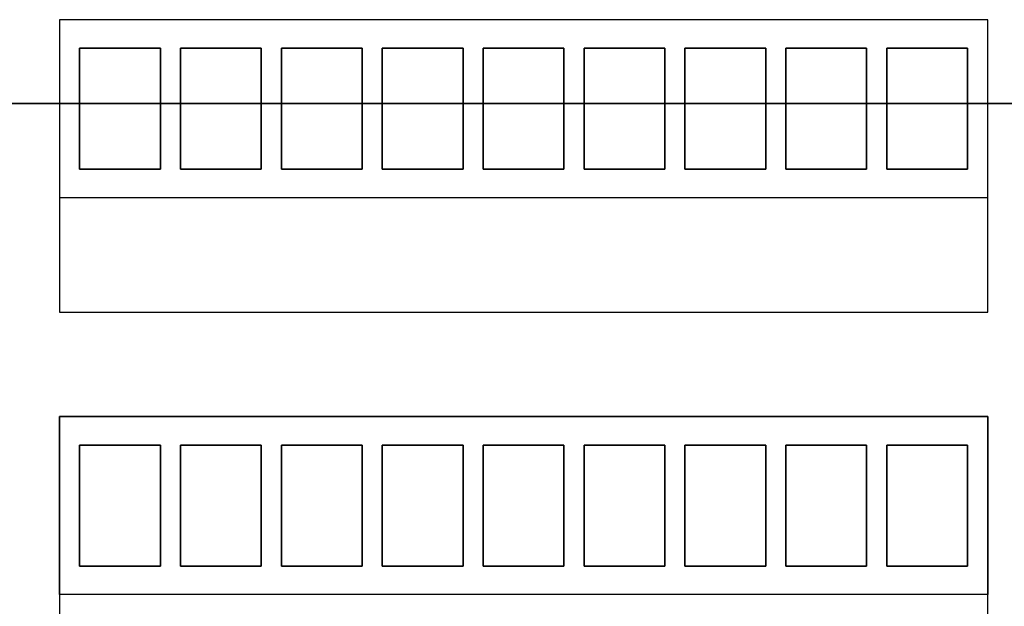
# Model space of a CAD drawing. Extents: x -3.81 to 3.81, y -1.89 to 1.9.
# Tile 105 of 149: x 0.05 to 1.51, y 0.26 to 1.13. Entities that reach past the tile are written whole.
import ezdxf

# ---------------------------------------------------------------- set-up
doc = ezdxf.new("R2010")
doc.units = 0
doc.layers.get('0').update_dxf_attribs({"linetype": 'CONTINUOUS'})

# ---------------------------------------------------------------- blocks, each defined once
blk = doc.blocks.new('*U1')
at = {"extrusion": (0, 0, -1)}
for p, q in [((0.1075, 1.13, -4.229), (0.1075, 0.865, -4.229)), ((1.4875, 1.13, -4.229), (0.1075, 1.13, -4.229)), ((0.1075, 1.13, -3.909), (0.1075, 0.695, -3.909)), ((1.4875, 1.13, -3.909), (0.1075, 1.13, -3.909)), ((1.4875, 0.865, -4.229), (1.4875, 1.13, -4.229)), ((1.4875, 0.695, -3.909), (1.4875, 1.13, -3.909)), ((0.1375, 1.0875, -4.136), (0.2575, 1.0875, -4.136)), ((0.1375, 0.9075, -4.136), (0.1375, 1.0875, -4.136)), ((0.2575, 1.0875, -4.229), (0.1375, 1.0875, -4.229)), ((0.1375, 1.0875, -4.229), (0.1375, 0.9075, -4.229)), ((0.2575, 1.0875, -4.136), (0.2575, 0.9075, -4.136)), ((0.2575, 0.9075, -4.229), (0.2575, 1.0875, -4.229)), ((0.2875, 1.0875, -4.136), (0.4075, 1.0875, -4.136)), ((0.2875, 0.9075, -4.136), (0.2875, 1.0875, -4.136)), ((0.4075, 1.0875, -4.229), (0.2875, 1.0875, -4.229)), ((0.2875, 1.0875, -4.229), (0.2875, 0.9075, -4.229)), ((0.4075, 1.0875, -4.136), (0.4075, 0.9075, -4.136)), ((0.4075, 0.9075, -4.229), (0.4075, 1.0875, -4.229)), ((0.4375, 1.0875, -4.136), (0.5575, 1.0875, -4.136)), ((0.4375, 0.9075, -4.136), (0.4375, 1.0875, -4.136)), ((0.5575, 1.0875, -4.229), (0.4375, 1.0875, -4.229)), ((0.4375, 1.0875, -4.229), (0.4375, 0.9075, -4.229)), ((0.5575, 1.0875, -4.136), (0.5575, 0.9075, -4.136)), ((0.5575, 0.9075, -4.229), (0.5575, 1.0875, -4.229)), ((0.5875, 1.0875, -4.136), (0.7075, 1.0875, -4.136)), ((0.5875, 0.9075, -4.136), (0.5875, 1.0875, -4.136)), ((0.7075, 1.0875, -4.229), (0.5875, 1.0875, -4.229)), ((0.5875, 1.0875, -4.229), (0.5875, 0.9075, -4.229)), ((0.7075, 1.0875, -4.136), (0.7075, 0.9075, -4.136)), ((0.7075, 0.9075, -4.229), (0.7075, 1.0875, -4.229)), ((0.7375, 1.0875, -4.136), (0.8575, 1.0875, -4.136)), ((0.7375, 0.9075, -4.136), (0.7375, 1.0875, -4.136)), ((0.8575, 1.0875, -4.229), (0.7375, 1.0875, -4.229)), ((0.7375, 1.0875, -4.229), (0.7375, 0.9075, -4.229)), ((0.8575, 1.0875, -4.136), (0.8575, 0.9075, -4.136)), ((0.8575, 0.9075, -4.229), (0.8575, 1.0875, -4.229)), ((0.8875, 1.0875, -4.136), (1.0075, 1.0875, -4.136)), ((0.8875, 0.9075, -4.136), (0.8875, 1.0875, -4.136)), ((1.0075, 1.0875, -4.229), (0.8875, 1.0875, -4.229)), ((0.8875, 1.0875, -4.229), (0.8875, 0.9075, -4.229)), ((1.0075, 1.0875, -4.136), (1.0075, 0.9075, -4.136)), ((1.0075, 0.9075, -4.229), (1.0075, 1.0875, -4.229)), ((1.0375, 1.0875, -4.136), (1.1575, 1.0875, -4.136)), ((1.0375, 0.9075, -4.136), (1.0375, 1.0875, -4.136)), ((1.1575, 1.0875, -4.229), (1.0375, 1.0875, -4.229)), ((1.0375, 1.0875, -4.229), (1.0375, 0.9075, -4.229)), ((1.1575, 1.0875, -4.136), (1.1575, 0.9075, -4.136)), ((1.1575, 0.9075, -4.229), (1.1575, 1.0875, -4.229)), ((1.1875, 1.0875, -4.136), (1.3075, 1.0875, -4.136)), ((1.1875, 0.9075, -4.136), (1.1875, 1.0875, -4.136)), ((1.3075, 1.0875, -4.229), (1.1875, 1.0875, -4.229)), ((1.1875, 1.0875, -4.229), (1.1875, 0.9075, -4.229)), ((1.3075, 1.0875, -4.136), (1.3075, 0.9075, -4.136)), ((1.3075, 0.9075, -4.229), (1.3075, 1.0875, -4.229)), ((1.3375, 1.0875, -4.136), (1.4575, 1.0875, -4.136)), ((1.3375, 0.9075, -4.136), (1.3375, 1.0875, -4.136)), ((1.4575, 1.0875, -4.229), (1.3375, 1.0875, -4.229)), ((1.3375, 1.0875, -4.229), (1.3375, 0.9075, -4.229)), ((1.4575, 1.0875, -4.136), (1.4575, 0.9075, -4.136)), ((1.4575, 0.9075, -4.229), (1.4575, 1.0875, -4.229)), ((0.2575, 0.9075, -4.136), (0.1375, 0.9075, -4.136)), ((0.1375, 0.9075, -4.229), (0.2575, 0.9075, -4.229)), ((0.4075, 0.9075, -4.136), (0.2875, 0.9075, -4.136)), ((0.2875, 0.9075, -4.229), (0.4075, 0.9075, -4.229)), ((0.5575, 0.9075, -4.136), (0.4375, 0.9075, -4.136)), ((0.4375, 0.9075, -4.229), (0.5575, 0.9075, -4.229)), ((0.7075, 0.9075, -4.136), (0.5875, 0.9075, -4.136)), ((0.5875, 0.9075, -4.229), (0.7075, 0.9075, -4.229)), ((0.8575, 0.9075, -4.136), (0.7375, 0.9075, -4.136)), ((0.7375, 0.9075, -4.229), (0.8575, 0.9075, -4.229)), ((1.0075, 0.9075, -4.136), (0.8875, 0.9075, -4.136)), ((0.8875, 0.9075, -4.229), (1.0075, 0.9075, -4.229)), ((1.1575, 0.9075, -4.136), (1.0375, 0.9075, -4.136)), ((1.0375, 0.9075, -4.229), (1.1575, 0.9075, -4.229)), ((1.3075, 0.9075, -4.136), (1.1875, 0.9075, -4.136)), ((1.1875, 0.9075, -4.229), (1.3075, 0.9075, -4.229)), ((1.4575, 0.9075, -4.136), (1.3375, 0.9075, -4.136)), ((1.3375, 0.9075, -4.229), (1.4575, 0.9075, -4.229)), ((1.4875, 0.865, -4.229), (0.1075, 0.865, -4.229)), ((0.1075, 0.695, -3.909), (1.4875, 0.695, -3.909)), ((0.1075, 0.275, -4.229), (0.1075, 0.54, -4.229)), ((0.1075, 0.54, -4.229), (1.4875, 0.54, -4.229)), ((1.4875, 0.54, -3.909), (0.1075, 0.54, -3.909)), ((0.1075, 0.54, -3.909), (0.1075, 0.105, -3.909)), ((1.4875, 0.54, -4.229), (1.4875, 0.275, -4.229)), ((1.4875, 0.105, -3.909), (1.4875, 0.54, -3.909)), ((0.1375, 0.497, -4.136), (0.2575, 0.497, -4.136)), ((0.1375, 0.317, -4.136), (0.1375, 0.497, -4.136)), ((0.2575, 0.497, -4.229), (0.1375, 0.497, -4.229)), ((0.1375, 0.497, -4.229), (0.1375, 0.317, -4.229)), ((0.2575, 0.497, -4.136), (0.2575, 0.317, -4.136)), ((0.2575, 0.317, -4.229), (0.2575, 0.497, -4.229)), ((0.2875, 0.497, -4.136), (0.4075, 0.497, -4.136)), ((0.2875, 0.317, -4.136), (0.2875, 0.497, -4.136)), ((0.4075, 0.497, -4.229), (0.2875, 0.497, -4.229)), ((0.2875, 0.497, -4.229), (0.2875, 0.317, -4.229)), ((0.4075, 0.497, -4.136), (0.4075, 0.317, -4.136)), ((0.4075, 0.317, -4.229), (0.4075, 0.497, -4.229)), ((0.4375, 0.497, -4.136), (0.5575, 0.497, -4.136)), ((0.4375, 0.317, -4.136), (0.4375, 0.497, -4.136)), ((0.5575, 0.497, -4.229), (0.4375, 0.497, -4.229)), ((0.4375, 0.497, -4.229), (0.4375, 0.317, -4.229)), ((0.5575, 0.497, -4.136), (0.5575, 0.317, -4.136)), ((0.5575, 0.317, -4.229), (0.5575, 0.497, -4.229)), ((0.5875, 0.497, -4.136), (0.7075, 0.497, -4.136)), ((0.5875, 0.317, -4.136), (0.5875, 0.497, -4.136)), ((0.7075, 0.497, -4.229), (0.5875, 0.497, -4.229)), ((0.5875, 0.497, -4.229), (0.5875, 0.317, -4.229)), ((0.7075, 0.497, -4.136), (0.7075, 0.317, -4.136)), ((0.7075, 0.317, -4.229), (0.7075, 0.497, -4.229)), ((0.7375, 0.497, -4.136), (0.8575, 0.497, -4.136)), ((0.7375, 0.317, -4.136), (0.7375, 0.497, -4.136)), ((0.8575, 0.497, -4.229), (0.7375, 0.497, -4.229)), ((0.7375, 0.497, -4.229), (0.7375, 0.317, -4.229)), ((0.8575, 0.497, -4.136), (0.8575, 0.317, -4.136)), ((0.8575, 0.317, -4.229), (0.8575, 0.497, -4.229)), ((0.8875, 0.497, -4.136), (1.0075, 0.497, -4.136)), ((0.8875, 0.317, -4.136), (0.8875, 0.497, -4.136)), ((1.0075, 0.497, -4.229), (0.8875, 0.497, -4.229)), ((0.8875, 0.497, -4.229), (0.8875, 0.317, -4.229)), ((1.0075, 0.497, -4.136), (1.0075, 0.317, -4.136)), ((1.0075, 0.317, -4.229), (1.0075, 0.497, -4.229)), ((1.0375, 0.497, -4.136), (1.1575, 0.497, -4.136)), ((1.0375, 0.317, -4.136), (1.0375, 0.497, -4.136)), ((1.1575, 0.497, -4.229), (1.0375, 0.497, -4.229)), ((1.0375, 0.497, -4.229), (1.0375, 0.317, -4.229)), ((1.1575, 0.497, -4.136), (1.1575, 0.317, -4.136)), ((1.1575, 0.317, -4.229), (1.1575, 0.497, -4.229)), ((1.1875, 0.497, -4.136), (1.3075, 0.497, -4.136)), ((1.1875, 0.317, -4.136), (1.1875, 0.497, -4.136)), ((1.3075, 0.497, -4.229), (1.1875, 0.497, -4.229)), ((1.1875, 0.497, -4.229), (1.1875, 0.317, -4.229)), ((1.3075, 0.497, -4.136), (1.3075, 0.317, -4.136)), ((1.3075, 0.317, -4.229), (1.3075, 0.497, -4.229)), ((1.3375, 0.497, -4.136), (1.4575, 0.497, -4.136)), ((1.3375, 0.317, -4.136), (1.3375, 0.497, -4.136)), ((1.4575, 0.497, -4.229), (1.3375, 0.497, -4.229)), ((1.3375, 0.497, -4.229), (1.3375, 0.317, -4.229)), ((1.4575, 0.497, -4.136), (1.4575, 0.317, -4.136)), ((1.4575, 0.317, -4.229), (1.4575, 0.497, -4.229)), ((0.2575, 0.317, -4.136), (0.1375, 0.317, -4.136)), ((0.1375, 0.317, -4.229), (0.2575, 0.317, -4.229)), ((0.4075, 0.317, -4.136), (0.2875, 0.317, -4.136)), ((0.2875, 0.317, -4.229), (0.4075, 0.317, -4.229)), ((0.5575, 0.317, -4.136), (0.4375, 0.317, -4.136)), ((0.4375, 0.317, -4.229), (0.5575, 0.317, -4.229)), ((0.7075, 0.317, -4.136), (0.5875, 0.317, -4.136)), ((0.5875, 0.317, -4.229), (0.7075, 0.317, -4.229)), ((0.8575, 0.317, -4.136), (0.7375, 0.317, -4.136)), ((0.7375, 0.317, -4.229), (0.8575, 0.317, -4.229)), ((1.0075, 0.317, -4.136), (0.8875, 0.317, -4.136)), ((0.8875, 0.317, -4.229), (1.0075, 0.317, -4.229)), ((1.1575, 0.317, -4.136), (1.0375, 0.317, -4.136)), ((1.0375, 0.317, -4.229), (1.1575, 0.317, -4.229)), ((1.3075, 0.317, -4.136), (1.1875, 0.317, -4.136)), ((1.1875, 0.317, -4.229), (1.3075, 0.317, -4.229)), ((1.4575, 0.317, -4.136), (1.3375, 0.317, -4.136)), ((1.3375, 0.317, -4.229), (1.4575, 0.317, -4.229)), ((1.4875, 0.275, -4.229), (0.1075, 0.275, -4.229))]:
    blk.add_line(p, q, dxfattribs=at)
at = {"extrusion": (-1, 0, 0)}
for p, q in [((0.1075, 1.13, -4.229), (0.1075, 0.865, -4.229)), ((0.1075, 1.13, -3.909), (0.1075, 0.695, -3.909)), ((0.1075, 1.13, -3.909), (0.1075, 1.13, -4.229)), ((0.2575, 1.0875, -4.136), (0.2575, 0.9075, -4.136)), ((0.2575, 1.0875, -4.229), (0.2575, 1.0875, -4.136)), ((0.2575, 0.9075, -4.229), (0.2575, 1.0875, -4.229)), ((0.4075, 1.0875, -4.136), (0.4075, 0.9075, -4.136)), ((0.4075, 1.0875, -4.229), (0.4075, 1.0875, -4.136)), ((0.4075, 0.9075, -4.229), (0.4075, 1.0875, -4.229)), ((0.5575, 1.0875, -4.136), (0.5575, 0.9075, -4.136)), ((0.5575, 1.0875, -4.229), (0.5575, 1.0875, -4.136)), ((0.5575, 0.9075, -4.229), (0.5575, 1.0875, -4.229)), ((0.7075, 1.0875, -4.136), (0.7075, 0.9075, -4.136)), ((0.7075, 1.0875, -4.229), (0.7075, 1.0875, -4.136)), ((0.7075, 0.9075, -4.229), (0.7075, 1.0875, -4.229)), ((0.8575, 1.0875, -4.136), (0.8575, 0.9075, -4.136)), ((0.8575, 1.0875, -4.229), (0.8575, 1.0875, -4.136)), ((0.8575, 0.9075, -4.229), (0.8575, 1.0875, -4.229)), ((1.0075, 1.0875, -4.136), (1.0075, 0.9075, -4.136)), ((1.0075, 1.0875, -4.229), (1.0075, 1.0875, -4.136)), ((1.0075, 0.9075, -4.229), (1.0075, 1.0875, -4.229)), ((1.1575, 1.0875, -4.136), (1.1575, 0.9075, -4.136)), ((1.1575, 1.0875, -4.229), (1.1575, 1.0875, -4.136)), ((1.1575, 0.9075, -4.229), (1.1575, 1.0875, -4.229)), ((1.3075, 1.0875, -4.136), (1.3075, 0.9075, -4.136)), ((1.3075, 1.0875, -4.229), (1.3075, 1.0875, -4.136)), ((1.3075, 0.9075, -4.229), (1.3075, 1.0875, -4.229)), ((1.4575, 1.0875, -4.136), (1.4575, 0.9075, -4.136)), ((1.4575, 1.0875, -4.229), (1.4575, 1.0875, -4.136)), ((1.4575, 0.9075, -4.229), (1.4575, 1.0875, -4.229)), ((0.2575, 0.9075, -4.229), (0.2575, 0.9075, -4.136)), ((0.4075, 0.9075, -4.229), (0.4075, 0.9075, -4.136)), ((0.5575, 0.9075, -4.229), (0.5575, 0.9075, -4.136)), ((0.7075, 0.9075, -4.229), (0.7075, 0.9075, -4.136)), ((0.8575, 0.9075, -4.229), (0.8575, 0.9075, -4.136)), ((1.0075, 0.9075, -4.229), (1.0075, 0.9075, -4.136)), ((1.1575, 0.9075, -4.229), (1.1575, 0.9075, -4.136)), ((1.3075, 0.9075, -4.229), (1.3075, 0.9075, -4.136)), ((1.4575, 0.9075, -4.229), (1.4575, 0.9075, -4.136)), ((0.1075, 0.865, -4.229), (0.1075, 0.695, -4.144)), ((0.1075, 0.695, -3.909), (0.1075, 0.695, -4.144)), ((0.1075, 0.275, -4.229), (0.1075, 0.54, -4.229)), ((0.1075, 0.54, -3.909), (0.1075, 0.105, -3.909)), ((0.1075, 0.54, -3.909), (0.1075, 0.54, -4.229)), ((0.2575, 0.497, -4.136), (0.2575, 0.317, -4.136)), ((0.2575, 0.497, -4.229), (0.2575, 0.497, -4.136)), ((0.2575, 0.317, -4.229), (0.2575, 0.497, -4.229)), ((0.4075, 0.497, -4.136), (0.4075, 0.317, -4.136)), ((0.4075, 0.497, -4.229), (0.4075, 0.497, -4.136)), ((0.4075, 0.317, -4.229), (0.4075, 0.497, -4.229)), ((0.5575, 0.497, -4.136), (0.5575, 0.317, -4.136)), ((0.5575, 0.497, -4.229), (0.5575, 0.497, -4.136)), ((0.5575, 0.317, -4.229), (0.5575, 0.497, -4.229)), ((0.7075, 0.497, -4.136), (0.7075, 0.317, -4.136)), ((0.7075, 0.497, -4.229), (0.7075, 0.497, -4.136)), ((0.7075, 0.317, -4.229), (0.7075, 0.497, -4.229)), ((0.8575, 0.497, -4.136), (0.8575, 0.317, -4.136)), ((0.8575, 0.497, -4.229), (0.8575, 0.497, -4.136)), ((0.8575, 0.317, -4.229), (0.8575, 0.497, -4.229)), ((1.0075, 0.497, -4.136), (1.0075, 0.317, -4.136)), ((1.0075, 0.497, -4.229), (1.0075, 0.497, -4.136)), ((1.0075, 0.317, -4.229), (1.0075, 0.497, -4.229)), ((1.1575, 0.497, -4.136), (1.1575, 0.317, -4.136)), ((1.1575, 0.497, -4.229), (1.1575, 0.497, -4.136)), ((1.1575, 0.317, -4.229), (1.1575, 0.497, -4.229)), ((1.3075, 0.497, -4.136), (1.3075, 0.317, -4.136)), ((1.3075, 0.497, -4.229), (1.3075, 0.497, -4.136)), ((1.3075, 0.317, -4.229), (1.3075, 0.497, -4.229)), ((1.4575, 0.497, -4.136), (1.4575, 0.317, -4.136)), ((1.4575, 0.497, -4.229), (1.4575, 0.497, -4.136)), ((1.4575, 0.317, -4.229), (1.4575, 0.497, -4.229)), ((0.2575, 0.317, -4.229), (0.2575, 0.317, -4.136)), ((0.4075, 0.317, -4.229), (0.4075, 0.317, -4.136)), ((0.5575, 0.317, -4.229), (0.5575, 0.317, -4.136)), ((0.7075, 0.317, -4.229), (0.7075, 0.317, -4.136)), ((0.8575, 0.317, -4.229), (0.8575, 0.317, -4.136)), ((1.0075, 0.317, -4.229), (1.0075, 0.317, -4.136)), ((1.1575, 0.317, -4.229), (1.1575, 0.317, -4.136)), ((1.3075, 0.317, -4.229), (1.3075, 0.317, -4.136)), ((1.4575, 0.317, -4.229), (1.4575, 0.317, -4.136)), ((0.1075, 0.275, -4.229), (0.1075, 0.105, -4.144))]:
    blk.add_line(p, q, dxfattribs=at)
at = {"extrusion": (0, 1, 0)}
for p, q in [((1.4875, 1.13, -4.229), (0.1075, 1.13, -4.229)), ((0.1075, 1.13, -3.909), (0.1075, 1.13, -4.229)), ((1.4875, 1.13, -3.909), (0.1075, 1.13, -3.909)), ((1.4875, 1.13, -3.909), (1.4875, 1.13, -4.229)), ((0.2575, 0.9075, -4.136), (0.1375, 0.9075, -4.136)), ((0.1375, 0.9075, -4.229), (0.1375, 0.9075, -4.136)), ((0.1375, 0.9075, -4.229), (0.2575, 0.9075, -4.229)), ((0.2575, 0.9075, -4.229), (0.2575, 0.9075, -4.136)), ((0.4075, 0.9075, -4.136), (0.2875, 0.9075, -4.136)), ((0.2875, 0.9075, -4.229), (0.2875, 0.9075, -4.136)), ((0.2875, 0.9075, -4.229), (0.4075, 0.9075, -4.229)), ((0.4075, 0.9075, -4.229), (0.4075, 0.9075, -4.136)), ((0.5575, 0.9075, -4.136), (0.4375, 0.9075, -4.136)), ((0.4375, 0.9075, -4.229), (0.4375, 0.9075, -4.136)), ((0.4375, 0.9075, -4.229), (0.5575, 0.9075, -4.229)), ((0.5575, 0.9075, -4.229), (0.5575, 0.9075, -4.136)), ((0.7075, 0.9075, -4.136), (0.5875, 0.9075, -4.136)), ((0.5875, 0.9075, -4.229), (0.5875, 0.9075, -4.136)), ((0.5875, 0.9075, -4.229), (0.7075, 0.9075, -4.229)), ((0.7075, 0.9075, -4.229), (0.7075, 0.9075, -4.136)), ((0.8575, 0.9075, -4.136), (0.7375, 0.9075, -4.136)), ((0.7375, 0.9075, -4.229), (0.7375, 0.9075, -4.136)), ((0.7375, 0.9075, -4.229), (0.8575, 0.9075, -4.229)), ((0.8575, 0.9075, -4.229), (0.8575, 0.9075, -4.136)), ((1.0075, 0.9075, -4.136), (0.8875, 0.9075, -4.136)), ((0.8875, 0.9075, -4.229), (0.8875, 0.9075, -4.136)), ((0.8875, 0.9075, -4.229), (1.0075, 0.9075, -4.229)), ((1.0075, 0.9075, -4.229), (1.0075, 0.9075, -4.136)), ((1.1575, 0.9075, -4.136), (1.0375, 0.9075, -4.136)), ((1.0375, 0.9075, -4.229), (1.0375, 0.9075, -4.136)), ((1.0375, 0.9075, -4.229), (1.1575, 0.9075, -4.229)), ((1.1575, 0.9075, -4.229), (1.1575, 0.9075, -4.136)), ((1.3075, 0.9075, -4.136), (1.1875, 0.9075, -4.136)), ((1.1875, 0.9075, -4.229), (1.1875, 0.9075, -4.136)), ((1.1875, 0.9075, -4.229), (1.3075, 0.9075, -4.229)), ((1.3075, 0.9075, -4.229), (1.3075, 0.9075, -4.136)), ((1.4575, 0.9075, -4.136), (1.3375, 0.9075, -4.136)), ((1.3375, 0.9075, -4.229), (1.3375, 0.9075, -4.136)), ((1.3375, 0.9075, -4.229), (1.4575, 0.9075, -4.229)), ((1.4575, 0.9075, -4.229), (1.4575, 0.9075, -4.136)), ((0.1075, 0.54, -4.229), (1.4875, 0.54, -4.229)), ((0.1075, 0.54, -3.909), (0.1075, 0.54, -4.229)), ((1.4875, 0.54, -3.909), (0.1075, 0.54, -3.909)), ((1.4875, 0.54, -3.909), (1.4875, 0.54, -4.229)), ((0.2575, 0.317, -4.136), (0.1375, 0.317, -4.136)), ((0.1375, 0.317, -4.229), (0.1375, 0.317, -4.136)), ((0.1375, 0.317, -4.229), (0.2575, 0.317, -4.229)), ((0.2575, 0.317, -4.229), (0.2575, 0.317, -4.136)), ((0.4075, 0.317, -4.136), (0.2875, 0.317, -4.136)), ((0.2875, 0.317, -4.229), (0.2875, 0.317, -4.136)), ((0.2875, 0.317, -4.229), (0.4075, 0.317, -4.229)), ((0.4075, 0.317, -4.229), (0.4075, 0.317, -4.136)), ((0.5575, 0.317, -4.136), (0.4375, 0.317, -4.136)), ((0.4375, 0.317, -4.229), (0.4375, 0.317, -4.136)), ((0.4375, 0.317, -4.229), (0.5575, 0.317, -4.229)), ((0.5575, 0.317, -4.229), (0.5575, 0.317, -4.136)), ((0.7075, 0.317, -4.136), (0.5875, 0.317, -4.136)), ((0.5875, 0.317, -4.229), (0.5875, 0.317, -4.136)), ((0.5875, 0.317, -4.229), (0.7075, 0.317, -4.229)), ((0.7075, 0.317, -4.229), (0.7075, 0.317, -4.136)), ((0.8575, 0.317, -4.136), (0.7375, 0.317, -4.136)), ((0.7375, 0.317, -4.229), (0.7375, 0.317, -4.136)), ((0.7375, 0.317, -4.229), (0.8575, 0.317, -4.229)), ((0.8575, 0.317, -4.229), (0.8575, 0.317, -4.136)), ((1.0075, 0.317, -4.136), (0.8875, 0.317, -4.136)), ((0.8875, 0.317, -4.229), (0.8875, 0.317, -4.136)), ((0.8875, 0.317, -4.229), (1.0075, 0.317, -4.229)), ((1.0075, 0.317, -4.229), (1.0075, 0.317, -4.136)), ((1.1575, 0.317, -4.136), (1.0375, 0.317, -4.136)), ((1.0375, 0.317, -4.229), (1.0375, 0.317, -4.136)), ((1.0375, 0.317, -4.229), (1.1575, 0.317, -4.229)), ((1.1575, 0.317, -4.229), (1.1575, 0.317, -4.136)), ((1.3075, 0.317, -4.136), (1.1875, 0.317, -4.136)), ((1.1875, 0.317, -4.229), (1.1875, 0.317, -4.136)), ((1.1875, 0.317, -4.229), (1.3075, 0.317, -4.229)), ((1.3075, 0.317, -4.229), (1.3075, 0.317, -4.136)), ((1.4575, 0.317, -4.136), (1.3375, 0.317, -4.136)), ((1.3375, 0.317, -4.229), (1.3375, 0.317, -4.136)), ((1.3375, 0.317, -4.229), (1.4575, 0.317, -4.229)), ((1.4575, 0.317, -4.229), (1.4575, 0.317, -4.136))]:
    blk.add_line(p, q, dxfattribs=at)
at = {"extrusion": (1, 0, 0)}
for p, q in [((1.4875, 0.865, -4.229), (1.4875, 1.13, -4.229)), ((1.4875, 1.13, -3.909), (1.4875, 1.13, -4.229)), ((1.4875, 0.695, -3.909), (1.4875, 1.13, -3.909)), ((0.1375, 0.9075, -4.136), (0.1375, 1.0875, -4.136)), ((0.1375, 1.0875, -4.229), (0.1375, 1.0875, -4.136)), ((0.1375, 1.0875, -4.229), (0.1375, 0.9075, -4.229)), ((0.2875, 0.9075, -4.136), (0.2875, 1.0875, -4.136)), ((0.2875, 1.0875, -4.229), (0.2875, 1.0875, -4.136)), ((0.2875, 1.0875, -4.229), (0.2875, 0.9075, -4.229)), ((0.4375, 0.9075, -4.136), (0.4375, 1.0875, -4.136)), ((0.4375, 1.0875, -4.229), (0.4375, 1.0875, -4.136)), ((0.4375, 1.0875, -4.229), (0.4375, 0.9075, -4.229)), ((0.5875, 0.9075, -4.136), (0.5875, 1.0875, -4.136)), ((0.5875, 1.0875, -4.229), (0.5875, 1.0875, -4.136)), ((0.5875, 1.0875, -4.229), (0.5875, 0.9075, -4.229)), ((0.7375, 0.9075, -4.136), (0.7375, 1.0875, -4.136)), ((0.7375, 1.0875, -4.229), (0.7375, 1.0875, -4.136)), ((0.7375, 1.0875, -4.229), (0.7375, 0.9075, -4.229)), ((0.8875, 0.9075, -4.136), (0.8875, 1.0875, -4.136)), ((0.8875, 1.0875, -4.229), (0.8875, 1.0875, -4.136)), ((0.8875, 1.0875, -4.229), (0.8875, 0.9075, -4.229)), ((1.0375, 0.9075, -4.136), (1.0375, 1.0875, -4.136)), ((1.0375, 1.0875, -4.229), (1.0375, 1.0875, -4.136)), ((1.0375, 1.0875, -4.229), (1.0375, 0.9075, -4.229)), ((1.1875, 0.9075, -4.136), (1.1875, 1.0875, -4.136)), ((1.1875, 1.0875, -4.229), (1.1875, 1.0875, -4.136)), ((1.1875, 1.0875, -4.229), (1.1875, 0.9075, -4.229)), ((1.3375, 0.9075, -4.136), (1.3375, 1.0875, -4.136)), ((1.3375, 1.0875, -4.229), (1.3375, 1.0875, -4.136)), ((1.3375, 1.0875, -4.229), (1.3375, 0.9075, -4.229)), ((0.1375, 0.9075, -4.229), (0.1375, 0.9075, -4.136)), ((0.2875, 0.9075, -4.229), (0.2875, 0.9075, -4.136)), ((0.4375, 0.9075, -4.229), (0.4375, 0.9075, -4.136)), ((0.5875, 0.9075, -4.229), (0.5875, 0.9075, -4.136)), ((0.7375, 0.9075, -4.229), (0.7375, 0.9075, -4.136)), ((0.8875, 0.9075, -4.229), (0.8875, 0.9075, -4.136)), ((1.0375, 0.9075, -4.229), (1.0375, 0.9075, -4.136)), ((1.1875, 0.9075, -4.229), (1.1875, 0.9075, -4.136)), ((1.3375, 0.9075, -4.229), (1.3375, 0.9075, -4.136)), ((1.4875, 0.695, -4.144), (1.4875, 0.865, -4.229)), ((1.4875, 0.695, -3.909), (1.4875, 0.695, -4.144)), ((1.4875, 0.54, -4.229), (1.4875, 0.275, -4.229)), ((1.4875, 0.54, -3.909), (1.4875, 0.54, -4.229)), ((1.4875, 0.105, -3.909), (1.4875, 0.54, -3.909)), ((0.1375, 0.317, -4.136), (0.1375, 0.497, -4.136)), ((0.1375, 0.497, -4.229), (0.1375, 0.497, -4.136)), ((0.1375, 0.497, -4.229), (0.1375, 0.317, -4.229)), ((0.2875, 0.317, -4.136), (0.2875, 0.497, -4.136)), ((0.2875, 0.497, -4.229), (0.2875, 0.497, -4.136)), ((0.2875, 0.497, -4.229), (0.2875, 0.317, -4.229)), ((0.4375, 0.317, -4.136), (0.4375, 0.497, -4.136)), ((0.4375, 0.497, -4.229), (0.4375, 0.497, -4.136)), ((0.4375, 0.497, -4.229), (0.4375, 0.317, -4.229)), ((0.5875, 0.317, -4.136), (0.5875, 0.497, -4.136)), ((0.5875, 0.497, -4.229), (0.5875, 0.497, -4.136)), ((0.5875, 0.497, -4.229), (0.5875, 0.317, -4.229)), ((0.7375, 0.317, -4.136), (0.7375, 0.497, -4.136)), ((0.7375, 0.497, -4.229), (0.7375, 0.497, -4.136)), ((0.7375, 0.497, -4.229), (0.7375, 0.317, -4.229)), ((0.8875, 0.317, -4.136), (0.8875, 0.497, -4.136)), ((0.8875, 0.497, -4.229), (0.8875, 0.497, -4.136)), ((0.8875, 0.497, -4.229), (0.8875, 0.317, -4.229)), ((1.0375, 0.317, -4.136), (1.0375, 0.497, -4.136)), ((1.0375, 0.497, -4.229), (1.0375, 0.497, -4.136)), ((1.0375, 0.497, -4.229), (1.0375, 0.317, -4.229)), ((1.1875, 0.317, -4.136), (1.1875, 0.497, -4.136)), ((1.1875, 0.497, -4.229), (1.1875, 0.497, -4.136)), ((1.1875, 0.497, -4.229), (1.1875, 0.317, -4.229)), ((1.3375, 0.317, -4.136), (1.3375, 0.497, -4.136)), ((1.3375, 0.497, -4.229), (1.3375, 0.497, -4.136)), ((1.3375, 0.497, -4.229), (1.3375, 0.317, -4.229)), ((0.1375, 0.317, -4.229), (0.1375, 0.317, -4.136)), ((0.2875, 0.317, -4.229), (0.2875, 0.317, -4.136)), ((0.4375, 0.317, -4.229), (0.4375, 0.317, -4.136)), ((0.5875, 0.317, -4.229), (0.5875, 0.317, -4.136)), ((0.7375, 0.317, -4.229), (0.7375, 0.317, -4.136)), ((0.8875, 0.317, -4.229), (0.8875, 0.317, -4.136)), ((1.0375, 0.317, -4.229), (1.0375, 0.317, -4.136)), ((1.1875, 0.317, -4.229), (1.1875, 0.317, -4.136)), ((1.3375, 0.317, -4.229), (1.3375, 0.317, -4.136)), ((1.4875, 0.105, -4.144), (1.4875, 0.275, -4.229))]:
    blk.add_line(p, q, dxfattribs=at)
at = {"extrusion": (0, -1, 0)}
for p, q in [((0.1375, 1.0875, -4.136), (0.2575, 1.0875, -4.136)), ((0.1375, 1.0875, -4.229), (0.1375, 1.0875, -4.136)), ((0.2575, 1.0875, -4.229), (0.1375, 1.0875, -4.229)), ((0.2575, 1.0875, -4.229), (0.2575, 1.0875, -4.136)), ((0.2875, 1.0875, -4.136), (0.4075, 1.0875, -4.136)), ((0.2875, 1.0875, -4.229), (0.2875, 1.0875, -4.136)), ((0.4075, 1.0875, -4.229), (0.2875, 1.0875, -4.229)), ((0.4075, 1.0875, -4.229), (0.4075, 1.0875, -4.136)), ((0.4375, 1.0875, -4.136), (0.5575, 1.0875, -4.136)), ((0.4375, 1.0875, -4.229), (0.4375, 1.0875, -4.136)), ((0.5575, 1.0875, -4.229), (0.4375, 1.0875, -4.229)), ((0.5575, 1.0875, -4.229), (0.5575, 1.0875, -4.136)), ((0.5875, 1.0875, -4.136), (0.7075, 1.0875, -4.136)), ((0.5875, 1.0875, -4.229), (0.5875, 1.0875, -4.136)), ((0.7075, 1.0875, -4.229), (0.5875, 1.0875, -4.229)), ((0.7075, 1.0875, -4.229), (0.7075, 1.0875, -4.136)), ((0.7375, 1.0875, -4.136), (0.8575, 1.0875, -4.136)), ((0.7375, 1.0875, -4.229), (0.7375, 1.0875, -4.136)), ((0.8575, 1.0875, -4.229), (0.7375, 1.0875, -4.229)), ((0.8575, 1.0875, -4.229), (0.8575, 1.0875, -4.136)), ((0.8875, 1.0875, -4.136), (1.0075, 1.0875, -4.136)), ((0.8875, 1.0875, -4.229), (0.8875, 1.0875, -4.136)), ((1.0075, 1.0875, -4.229), (0.8875, 1.0875, -4.229)), ((1.0075, 1.0875, -4.229), (1.0075, 1.0875, -4.136)), ((1.0375, 1.0875, -4.136), (1.1575, 1.0875, -4.136)), ((1.0375, 1.0875, -4.229), (1.0375, 1.0875, -4.136)), ((1.1575, 1.0875, -4.229), (1.0375, 1.0875, -4.229)), ((1.1575, 1.0875, -4.229), (1.1575, 1.0875, -4.136)), ((1.1875, 1.0875, -4.136), (1.3075, 1.0875, -4.136)), ((1.1875, 1.0875, -4.229), (1.1875, 1.0875, -4.136)), ((1.3075, 1.0875, -4.229), (1.1875, 1.0875, -4.229)), ((1.3075, 1.0875, -4.229), (1.3075, 1.0875, -4.136)), ((1.3375, 1.0875, -4.136), (1.4575, 1.0875, -4.136)), ((1.3375, 1.0875, -4.229), (1.3375, 1.0875, -4.136)), ((1.4575, 1.0875, -4.229), (1.3375, 1.0875, -4.229)), ((1.4575, 1.0875, -4.229), (1.4575, 1.0875, -4.136)), ((-1.949, 1.0055, 4.21), (1.949, 1.0055, 4.21)), ((1.949, 1.0055, 4.2099), (-1.949, 1.0055, 4.2099)), ((0.1075, 0.695, -4.144), (1.4875, 0.695, -4.144)), ((0.1075, 0.695, -3.909), (0.1075, 0.695, -4.144)), ((0.1075, 0.695, -3.909), (1.4875, 0.695, -3.909)), ((1.4875, 0.695, -3.909), (1.4875, 0.695, -4.144)), ((0.1375, 0.497, -4.136), (0.2575, 0.497, -4.136)), ((0.1375, 0.497, -4.229), (0.1375, 0.497, -4.136)), ((0.2575, 0.497, -4.229), (0.1375, 0.497, -4.229)), ((0.2575, 0.497, -4.229), (0.2575, 0.497, -4.136)), ((0.2875, 0.497, -4.136), (0.4075, 0.497, -4.136)), ((0.2875, 0.497, -4.229), (0.2875, 0.497, -4.136)), ((0.4075, 0.497, -4.229), (0.2875, 0.497, -4.229)), ((0.4075, 0.497, -4.229), (0.4075, 0.497, -4.136)), ((0.4375, 0.497, -4.136), (0.5575, 0.497, -4.136)), ((0.4375, 0.497, -4.229), (0.4375, 0.497, -4.136)), ((0.5575, 0.497, -4.229), (0.4375, 0.497, -4.229)), ((0.5575, 0.497, -4.229), (0.5575, 0.497, -4.136)), ((0.5875, 0.497, -4.136), (0.7075, 0.497, -4.136)), ((0.5875, 0.497, -4.229), (0.5875, 0.497, -4.136)), ((0.7075, 0.497, -4.229), (0.5875, 0.497, -4.229)), ((0.7075, 0.497, -4.229), (0.7075, 0.497, -4.136)), ((0.7375, 0.497, -4.136), (0.8575, 0.497, -4.136)), ((0.7375, 0.497, -4.229), (0.7375, 0.497, -4.136)), ((0.8575, 0.497, -4.229), (0.7375, 0.497, -4.229)), ((0.8575, 0.497, -4.229), (0.8575, 0.497, -4.136)), ((0.8875, 0.497, -4.136), (1.0075, 0.497, -4.136)), ((0.8875, 0.497, -4.229), (0.8875, 0.497, -4.136)), ((1.0075, 0.497, -4.229), (0.8875, 0.497, -4.229)), ((1.0075, 0.497, -4.229), (1.0075, 0.497, -4.136)), ((1.0375, 0.497, -4.136), (1.1575, 0.497, -4.136)), ((1.0375, 0.497, -4.229), (1.0375, 0.497, -4.136)), ((1.1575, 0.497, -4.229), (1.0375, 0.497, -4.229)), ((1.1575, 0.497, -4.229), (1.1575, 0.497, -4.136)), ((1.1875, 0.497, -4.136), (1.3075, 0.497, -4.136)), ((1.1875, 0.497, -4.229), (1.1875, 0.497, -4.136)), ((1.3075, 0.497, -4.229), (1.1875, 0.497, -4.229)), ((1.3075, 0.497, -4.229), (1.3075, 0.497, -4.136)), ((1.3375, 0.497, -4.136), (1.4575, 0.497, -4.136)), ((1.3375, 0.497, -4.229), (1.3375, 0.497, -4.136)), ((1.4575, 0.497, -4.229), (1.3375, 0.497, -4.229)), ((1.4575, 0.497, -4.229), (1.4575, 0.497, -4.136))]:
    blk.add_line(p, q, dxfattribs=at)
for p, q in [((-1.949, 1.0055, 4.21), (1.949, 1.0055, 4.21)), ((1.949, 1.0055, 4.2099), (-1.949, 1.0055, 4.2099))]:
    blk.add_line(p, q)
at = {"extrusion": (0, -0.447214, -0.894427)}
for p, q in [((1.4875, 0.865, -4.229), (0.1075, 0.865, -4.229)), ((0.1075, 0.865, -4.229), (0.1075, 0.695, -4.144)), ((1.4875, 0.695, -4.144), (1.4875, 0.865, -4.229)), ((0.1075, 0.695, -4.144), (1.4875, 0.695, -4.144)), ((0.1075, 0.275, -4.229), (0.1075, 0.105, -4.144)), ((1.4875, 0.275, -4.229), (0.1075, 0.275, -4.229)), ((1.4875, 0.105, -4.144), (1.4875, 0.275, -4.229))]:
    blk.add_line(p, q, dxfattribs=at)

msp = doc.modelspace()

# ---------------------------------------------------------------- block references
msp.add_blockref('*U1', (0, 0))

doc.saveas('drawing.dxf')
